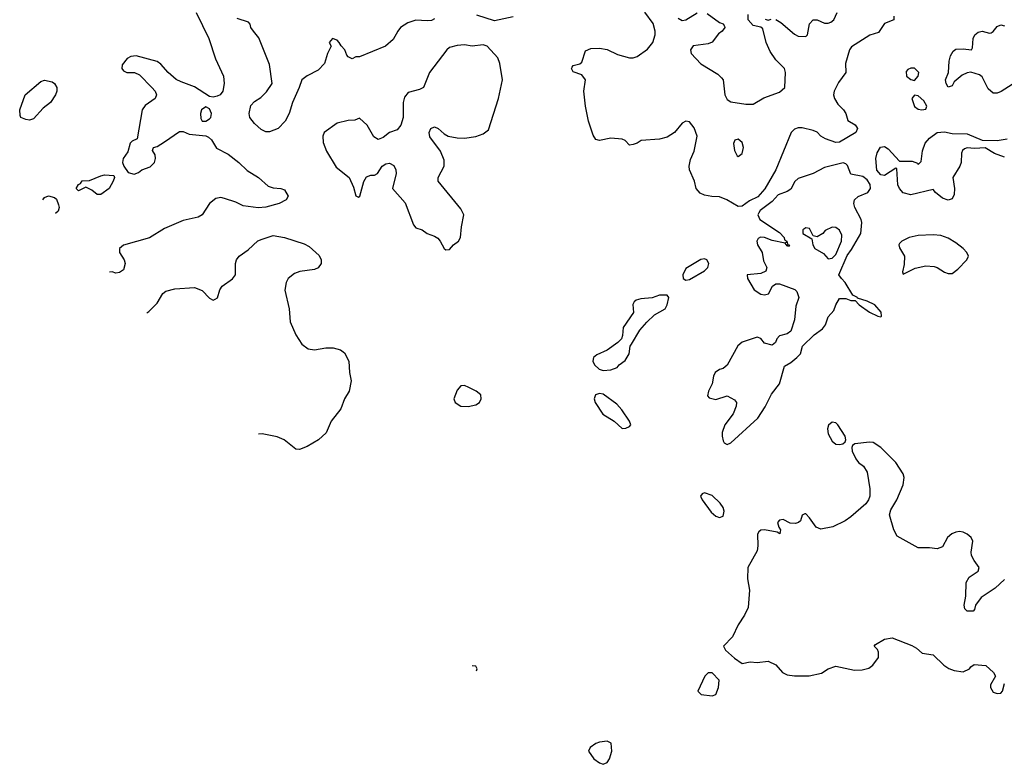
# Model space of a CAD drawing. Header units: inches. Extents: x 2221774 to 2440637, y 201306 to 357559.
# Tile 148 of 245: x 2372757 to 2378009, y 205121 to 209091. Entities that reach past the tile are written whole.
import ezdxf

# ---------------------------------------------------------------- set-up
doc = ezdxf.new("R2010")
doc.units = ezdxf.units.IN
doc.header["$MEASUREMENT"] = 0
doc.layers.add('C3270', color=7, linetype='Continuous')

msp = doc.modelspace()

# ---------------------------------------------------------------- linework, layer by layer
at = {"layer": 'C3270', "color": 5, "elevation": 20}
for points in [[(2373698.7, 209130), (2373766.6, 208990), (2373801.3, 208881.3), (2373844.5, 208790), (2373847.9, 208750), (2373840.8, 208710), (2373826.3, 208690), (2373810, 208682.7), (2373790, 208678), (2373770, 208681.3), (2373690, 208733.6), (2373618.6, 208758.6), (2373592.4, 208772.4), (2373548.8, 208808.8), (2373510, 208854), (2373490, 208867.3), (2373378, 208898), (2373350, 208894.8), (2373330, 208884.7), (2373304, 208850), (2373302, 208830), (2373310, 208818), (2373329.1, 208809.1), (2373370, 208809), (2373396.6, 208796.6), (2373462.7, 208730), (2373479.3, 208710), (2373486, 208690), (2373479.3, 208670), (2373426.2, 208633.8), (2373409.6, 208610.4), (2373384, 208456), (2373356.6, 208443.4), (2373347.3, 208432.7), (2373334.5, 208385.5), (2373309.4, 208350), (2373305.2, 208330), (2373312.7, 208310), (2373336.5, 208276.5), (2373367, 208267), (2373390, 208276.2), (2373409.1, 208290.9), (2373453.4, 208306.6), (2373477.1, 208330), (2373482.4, 208350), (2373479.3, 208370), (2373466.4, 208393.6), (2373471, 208410), (2373490, 208415.1), (2373530, 208438.9), (2373610, 208494), (2373630, 208495.1), (2373661.3, 208481.3), (2373750, 208472), (2373764.4, 208464.4), (2373779.5, 208450), (2373806.4, 208406.4), (2373870, 208374.2), (2373926.4, 208330), (2373970, 208286), (2374031.8, 208250), (2374083.3, 208203.3), (2374110, 208194.3), (2374150, 208191.5), (2374170, 208183.6), (2374189.6, 208150), (2374178, 208130), (2374140.9, 208110), (2374070.4, 208090.4), (2374030, 208087), (2373950, 208098), (2373910, 208117.3), (2373850, 208138), (2373830, 208142), (2373802.5, 208137.5), (2373770, 208110.7), (2373730, 208050.5), (2373710, 208038.4), (2373630, 208020.5), (2373530, 207977.6), (2373450, 207927.3), (2373311.7, 207888.3), (2373299.5, 207880.5), (2373289.3, 207870), (2373289.3, 207850), (2373314, 207810), (2373319.6, 207790), (2373310, 207757.3), (2373290, 207742), (2373270, 207738.8), (2373250, 207746), (2373235.8, 207745.1)], [(2377419.1, 209110), (2377419.4, 209090), (2377370.4, 209069.6), (2377337.7, 209022.3), (2377290.9, 209009.1), (2377193.6, 208946.4), (2377183, 208930), (2377162, 208858), (2377163.5, 208810), (2377123.7, 208756.3), (2377101.5, 208710), (2377097.4, 208690), (2377102.3, 208670), (2377120.6, 208640.6), (2377151.3, 208610), (2377163.2, 208590), (2377173.6, 208553.6), (2377213.3, 208530), (2377220.1, 208520.1), (2377225.4, 208510), (2377217.4, 208490), (2377130, 208438.5), (2377110, 208436.5), (2377055.2, 208455.2), (2377030.5, 208470), (2377010, 208490.3), (2376990, 208500.3), (2376930, 208514), (2376910, 208514.4), (2376890, 208507.7), (2376871.3, 208488.7), (2376789.9, 208290), (2376731.4, 208188.6), (2376694.1, 208145.9), (2376650, 208124.9), (2376610, 208097.1), (2376590, 208094.9), (2376529.5, 208130), (2376490, 208146.9), (2376448, 208148), (2376410, 208155), (2376386.1, 208166.1), (2376364.5, 208190), (2376355.6, 208230), (2376329.6, 208289.6), (2376327.1, 208310), (2376335, 208345), (2376355.4, 208390), (2376370.1, 208470.1), (2376354.5, 208514.5), (2376330, 208545.5), (2376310, 208550.5), (2376290, 208538.4), (2376249.6, 208490), (2376210, 208465), (2376170, 208453.4), (2376072.5, 208447.5), (2376050, 208432), (2376030, 208424.7), (2376010, 208422), (2375987.3, 208447.3), (2375970, 208454), (2375910, 208459.1), (2375850, 208446.8), (2375830, 208451.3), (2375815.9, 208475.9), (2375790.6, 208550), (2375774.9, 208630), (2375766.4, 208710), (2375775.8, 208770), (2375756.3, 208796.3), (2375710, 208813), (2375700.3, 208830), (2375703.2, 208836.8), (2375710, 208847), (2375744.2, 208855.8), (2375756.2, 208863.8), (2375774.4, 208925.6), (2375803.5, 208936.5), (2375850, 208939.3), (2375890, 208932.3), (2375945.4, 208905.4), (2376010, 208887.8), (2376030, 208887.6), (2376050, 208894.5), (2376105.8, 208934.2), (2376134.4, 208970), (2376146.4, 209010), (2376146.4, 209030), (2376135.5, 209070), (2376091.7, 209131.7)], [(2376270, 209099), (2376290, 209086), (2376310, 209089.5), (2376370, 209127.3)], [(2376423.2, 209123.2), (2376490, 209075.3), (2376508.7, 209068.7), (2376516.4, 209056.4), (2376518, 209050), (2376504, 209030), (2376485.1, 209014.9), (2376450, 208971), (2376430, 208962.8), (2376350, 208950.7), (2376335.3, 208930), (2376339, 208910), (2376390, 208856), (2376480.7, 208800.7), (2376501.2, 208781.2), (2376509.6, 208769.6), (2376518.5, 208690), (2376530, 208664.7), (2376550, 208653), (2376630, 208640.5), (2376670, 208639.5), (2376725.8, 208674.2), (2376810, 208703.7), (2376838, 208730), (2376841.6, 208810), (2376837.3, 208830), (2376790, 208877.1), (2376760.8, 208920.8), (2376737.8, 208970), (2376721.4, 209041.4), (2376710.7, 209050.7), (2376670, 209059.5), (2376642, 209090), (2376642, 209118)], [(2376790, 209091.8), (2376816.1, 209076.1), (2376890, 209013.3), (2376910, 209002.4), (2376950, 209002), (2376959.1, 209010), (2376970.5, 209069.5), (2376990, 209089.2), (2377010, 209089.3), (2377050, 209071.8), (2377070, 209072), (2377082.8, 209077.2), (2377099.1, 209090), (2377118, 209130)], [(2374970, 209096), (2374952.9, 209087.1), (2374930, 209084), (2374870, 209087.7), (2374826.8, 209073.2), (2374789, 209050), (2374773.2, 209030), (2374750, 208984.7), (2374708, 208950), (2374570, 208892), (2374550, 208892), (2374530, 208882), (2374510, 208892), (2374502, 208902), (2374491.3, 208930), (2374471.1, 208951.1), (2374462, 208970), (2374450, 208982), (2374426, 208990), (2374408.7, 208970), (2374418, 208950), (2374399, 208910), (2374383.1, 208856.9), (2374350, 208822), (2374290, 208791.3), (2374262, 208770), (2374248.7, 208728.7), (2374212.3, 208650), (2374195.1, 208590), (2374172.3, 208550), (2374135.1, 208510), (2374090, 208493.2), (2374070, 208493), (2374044.8, 208504.8), (2374010, 208536.5), (2373985.1, 208570), (2373980.4, 208590), (2373990, 208633.6), (2374010, 208655.1), (2374043.7, 208676.3), (2374073.7, 208706.3), (2374104, 208750), (2374090, 208852), (2374033.5, 208993.5), (2374004, 209030), (2373990.8, 209050), (2373986.8, 209066.8), (2373977.3, 209077.3), (2373916.9, 209096.9)], [(2375390, 209106.4), (2375290, 209084), (2375195.6, 209115.6)], [(2376732.7, 209092.7), (2376749.1, 209089.1), (2376766.2, 209093.8)], [(2378070, 208758), (2377992.7, 208707.3), (2377970, 208698.6), (2377950, 208699), (2377921.9, 208721.9), (2377890, 208786.8), (2377877.3, 208797.3), (2377830.6, 208810.6), (2377810, 208808), (2377784.7, 208795.3), (2377741.2, 208758.8), (2377730, 208738), (2377710, 208731.3), (2377698.8, 208750), (2377696, 208770), (2377710.6, 208809.4), (2377715.5, 208870), (2377722.4, 208897.6), (2377736.3, 208923.7), (2377750, 208933.2), (2377790, 208936), (2377834, 208930), (2377839.8, 208940.2), (2377842, 208990), (2377850.8, 209010), (2377870, 209023.7), (2377890, 209029.3), (2377930, 209019), (2377938.8, 209021.2), (2377950, 209028), (2377970, 209055.1), (2377990, 209062.7), (2378010, 209057.2)], [(2378010, 208357.3), (2377956.8, 208376.8), (2377907.3, 208407.3), (2377850, 208404), (2377810, 208406.8), (2377797.2, 208402.8), (2377786, 208394), (2377780.9, 208379.1), (2377779.3, 208330), (2377772, 208310), (2377734, 208250), (2377742.4, 208190), (2377741.8, 208158.2), (2377730, 208136.4), (2377710, 208128.5), (2377679.4, 208139.4), (2377641, 208170), (2377630, 208184.7), (2377510, 208156.5), (2377470, 208167.8), (2377450.4, 208190), (2377441, 208210), (2377435.2, 208295.2), (2377430, 208298.8), (2377370, 208260.7), (2377350, 208262.8), (2377328.5, 208288.5), (2377322.9, 208350), (2377330, 208380.9), (2377349.2, 208410.8), (2377370, 208414), (2377390, 208403.1), (2377450, 208337), (2377516.6, 208336.6), (2377546, 208326), (2377550, 208318), (2377565.4, 208334.6), (2377572.1, 208392.1), (2377587, 208433), (2377610, 208459.5), (2377650, 208489), (2377690, 208493.2), (2377730, 208484), (2377810, 208482), (2377890, 208449), (2377970, 208446), (2378024.1, 208455.9)], [(2372881.3, 208130.8), (2372890, 208142), (2372910, 208151), (2372942, 208142), (2372954, 208134), (2372964.5, 208104.5), (2372967.7, 208090), (2372963, 208070), (2372949, 208057.1)], [(2373435.1, 207528), (2373445.5, 207534.5), (2373490, 207579), (2373520.5, 207630), (2373536.5, 207643.5), (2373585.1, 207654.9), (2373690, 207662.6), (2373730, 207646), (2373770, 207606.6), (2373790, 207596), (2373799.9, 207600.1), (2373811.8, 207608.2), (2373824.9, 207650), (2373837.1, 207670), (2373891.8, 207708.2), (2373908.2, 207730), (2373908.6, 207791.4), (2373912.7, 207810), (2373927.7, 207830), (2373976.4, 207863.6), (2374028.2, 207911.8), (2374050, 207921.3), (2374110, 207939.7), (2374170, 207929.7), (2374275, 207895), (2374301, 207881), (2374353.9, 207833.9), (2374365.7, 207810), (2374365.1, 207790), (2374350, 207767.2), (2374330, 207758.3), (2374251.8, 207748.2), (2374222.4, 207737.6), (2374189.8, 207710.2), (2374178.4, 207690), (2374171.9, 207648.1), (2374194.5, 207550), (2374200.4, 207480.4), (2374229.6, 207410), (2374261.3, 207361.3), (2374296.2, 207336.2), (2374330, 207329.8), (2374390, 207340.4), (2374430, 207340.5), (2374469, 207330), (2374490, 207314.5), (2374512.4, 207270), (2374515.6, 207210), (2374524.9, 207164.9), (2374513.8, 207110), (2374488.9, 207070), (2374470, 207015.8), (2374418.4, 206950), (2374392.5, 206887.5), (2374351, 206850), (2374290, 206815.5), (2374250, 206798.9), (2374230, 206801.6), (2374167.3, 206850), (2374130, 206866.7), (2374050, 206882), (2374031.4, 206880.4)], [(2378010, 206106), (2377959.9, 206060.1), (2377886, 206010), (2377856, 205970), (2377850, 205946), (2377842, 205938), (2377810, 205938), (2377798, 205950), (2377795.3, 205970), (2377803.1, 206016.9), (2377806, 206090), (2377821.2, 206118.8), (2377868.7, 206150), (2377875.3, 206170), (2377847.3, 206207.3), (2377834, 206234), (2377831.9, 206251.9), (2377841, 206310), (2377832.4, 206330), (2377810, 206348.4), (2377790, 206357.8), (2377770, 206361.4), (2377750, 206358.2), (2377728.2, 206350), (2377705.5, 206330), (2377679.1, 206280.9), (2377650, 206269.2), (2377610, 206274.5), (2377550, 206274.5), (2377437.2, 206337.2), (2377419.6, 206370), (2377396.2, 206450), (2377402.7, 206477.3), (2377436.2, 206530), (2377469.8, 206610.2), (2377474.3, 206650), (2377468.5, 206670), (2377430.6, 206730.6), (2377350, 206809.5), (2377310, 206835.6), (2377290, 206838.4), (2377210.7, 206829.3), (2377199.6, 206820.4), (2377196, 206810), (2377197.3, 206790), (2377216.3, 206750), (2377230.8, 206730), (2377257.3, 206710), (2377278, 206678), (2377292.2, 206590), (2377292.2, 206550), (2377284.9, 206530), (2377270.4, 206510), (2377190, 206440.7), (2377160.6, 206419.4), (2377093.5, 206386.5), (2377030, 206374.5), (2377005.6, 206385.6), (2376970, 206434), (2376950, 206455.3), (2376944.7, 206455.3), (2376931.3, 206448.7), (2376921.4, 206418.6), (2376911.3, 206410), (2376894.9, 206405.1), (2376865.8, 206405.8), (2376830, 206425.1), (2376810, 206422), (2376799.3, 206410), (2376805.5, 206385.5), (2376814.8, 206370), (2376812, 206350), (2376798, 206358), (2376730, 206371.2), (2376710.4, 206369.6), (2376699.5, 206360.5), (2376692.3, 206347.7), (2376693.8, 206286.2), (2376690, 206258), (2376641, 206170), (2376638.8, 206110), (2376650.5, 206050), (2376642.8, 205957.2), (2376623.4, 205916.6), (2376590, 205864), (2376559.9, 205800.1), (2376511.3, 205750), (2376522, 205730), (2376570, 205686.8), (2376610, 205658), (2376652.9, 205667.1), (2376690, 205664), (2376750, 205670.4), (2376790.3, 205650.3), (2376824.9, 205610), (2376850, 205598.4), (2376890, 205592.7), (2376967.2, 205592.8), (2377033.4, 205606.6), (2377070, 205630.5), (2377110, 205643.1), (2377210, 205622.8), (2377250, 205623.9), (2377286.3, 205633.7), (2377308, 205650), (2377338.4, 205690), (2377338.4, 205718.4), (2377332.3, 205732.3), (2377315.3, 205750), (2377321.2, 205758.8), (2377370, 205787.3), (2377410, 205794.8), (2377514.9, 205754.9), (2377539.7, 205739.7), (2377570, 205712.4), (2377630, 205704.9), (2377685.5, 205650), (2377712.1, 205632.1), (2377740.6, 205620.6), (2377790, 205614.3), (2377822.7, 205630), (2377830, 205641), (2377847.6, 205652.4), (2377910, 205646.8), (2377950.8, 205610), (2377961, 205590), (2377935.8, 205544.2), (2377934.3, 205530), (2377950, 205505.8), (2377970, 205498.9), (2377990, 205500.5), (2377999.5, 205510), (2378009.3, 205550.7)], [(2375193.6, 205619.7), (2375198, 205630), (2375190, 205644), (2375170, 205645.1)]]:
    msp.add_lwpolyline(points, dxfattribs=at)
at = {"layer": 'C3270', "color": 5}
for points, elevation in [([(2375230, 208956), (2375170, 208949.4), (2375130, 208956), (2375090, 208952.7), (2375050, 208942.7), (2375034.8, 208930), (2374942.8, 208810), (2374910.5, 208729.5), (2374890, 208719), (2374830, 208702), (2374810, 208678), (2374802.8, 208650), (2374802, 208570), (2374790, 208528.7), (2374770, 208502.7), (2374730, 208489.3), (2374696.7, 208463.3), (2374670, 208452.7), (2374645.8, 208465.8), (2374610, 208528.7), (2374570, 208566), (2374544.7, 208555.3), (2374510, 208553.2), (2374450, 208539.3), (2374381, 208490), (2374373.4, 208470), (2374376.4, 208436.4), (2374393.4, 208390), (2374444.8, 208304.8), (2374514, 208250), (2374537.8, 208197.8), (2374550, 208152), (2374564.7, 208144.7), (2374572, 208150), (2374592.2, 208227.8), (2374606.3, 208253.7), (2374630, 208262), (2374650, 208262.4), (2374665.2, 208270), (2374690.9, 208309.1), (2374710, 208322.6), (2374730, 208325.7), (2374753.6, 208313.6), (2374764.2, 208290), (2374764.9, 208270), (2374746.4, 208190), (2374814, 208114), (2374857, 207997), (2374870, 207981.1), (2374904.7, 207970), (2374930.8, 207950.8), (2374970, 207937.3), (2374986.6, 207926.6), (2375000.5, 207910), (2375022, 207870), (2375030, 207864.4), (2375050, 207864.9), (2375070.5, 207889.5), (2375096.8, 207910), (2375108.1, 207930), (2375113.1, 207986.9), (2375126.3, 208050), (2375110, 208083.1), (2374989.5, 208230), (2374989.6, 208250), (2375022, 208310), (2375021.2, 208341.2), (2375001.2, 208390), (2374945.6, 208465.6), (2374941.2, 208490), (2374949.5, 208510.5), (2374970, 208518.8), (2374990, 208511.3), (2375021.4, 208481.4), (2375042, 208470), (2375090, 208460.7), (2375130, 208459.1), (2375190, 208468), (2375230, 208482), (2375256.9, 208503.1), (2375311, 208670), (2375333, 208770), (2375318, 208858), (2375307.5, 208887.5), (2375250, 208949.2)], 20), ([(2377530, 208833.2), (2377510, 208833.2), (2377494.4, 208825.6), (2377485.2, 208814.8), (2377486.8, 208790), (2377510, 208771), (2377530, 208766.8), (2377549.2, 208790), (2377552.3, 208810)], 20), ([(2372810, 208555.1), (2372790, 208558), (2372764, 208570), (2372760.2, 208580.2), (2372757.2, 208610), (2372786, 208690), (2372870, 208760.4), (2372890, 208768.4), (2372930, 208758.7), (2372943, 208750), (2372954.9, 208730), (2372954.9, 208710), (2372948.2, 208690), (2372922, 208650), (2372881.7, 208618.3), (2372830, 208562.7)], 20), ([(2377530, 208688.7), (2377516, 208670), (2377530, 208627.3), (2377550, 208614), (2377569, 208611), (2377590, 208614), (2377595.3, 208630), (2377578.9, 208658.9), (2377550, 208684)], 20), ([(2373750, 208626.6), (2373727.5, 208610), (2373722.4, 208590), (2373723.1, 208563.1), (2373730.3, 208550.3), (2373750, 208550.2), (2373770, 208561.4), (2373777.2, 208570), (2373780.2, 208590), (2373770, 208616)], 20), ([(2376590, 208453.3), (2376570.9, 208449.1), (2376564, 208430), (2376570, 208394), (2376584.7, 208364.7), (2376590, 208362), (2376610, 208378), (2376618, 208410), (2376610, 208436)], 40), ([(2377150, 208326.8), (2377050, 208303), (2376990, 208270.8), (2376910, 208243.4), (2376891.6, 208228.4), (2376870, 208188), (2376850, 208174), (2376802.8, 208157.2), (2376770, 208121.8), (2376706.2, 208073.8), (2376698.9, 208061.1), (2376694.7, 208050), (2376704.6, 208024.6), (2376810, 207956.5), (2376834.8, 207930), (2376837.3, 207917.3), (2376848.2, 207910), (2376843.6, 207903.6), (2376850, 207906), (2376852.8, 207892.8), (2376862.8, 207890), (2376858, 207882), (2376850, 207884.2), (2376839.5, 207899.5), (2376770, 207913.4), (2376730, 207929.2), (2376709, 207931), (2376696.5, 207923.5), (2376689.3, 207910), (2376692.3, 207890), (2376716.5, 207850), (2376725, 207805), (2376741.6, 207770), (2376737.3, 207750), (2376710, 207736.9), (2376638, 207730), (2376638.4, 207710), (2376675.5, 207650), (2376710, 207626.8), (2376730, 207622.9), (2376751.7, 207628.3), (2376772, 207670), (2376790, 207683.1), (2376810, 207682), (2376892, 207652), (2376902, 207642), (2376912, 207610), (2376897.2, 207562.8), (2376889.2, 207490), (2376870, 207429.7), (2376850, 207415), (2376810, 207405.1), (2376794.9, 207390), (2376788, 207370), (2376770, 207355.6), (2376730, 207365.2), (2376710, 207391.6), (2376690, 207398), (2376610, 207370.9), (2376587.7, 207352.3), (2376531, 207249), (2376510, 207230.8), (2376490, 207225.3), (2376466.7, 207210), (2376457.5, 207190), (2376450.2, 207150), (2376431.4, 207110), (2376425.9, 207085.9), (2376434.8, 207074.8), (2376470, 207065.3), (2376530, 207085.7), (2376570, 207063.1), (2376580.8, 207050), (2376578.8, 207030), (2376562, 206990), (2376518, 206930), (2376503.9, 206890), (2376503.6, 206870), (2376510, 206846), (2376515.1, 206835.1), (2376530, 206825.3), (2376550, 206833.8), (2376693.8, 206966.2), (2376734.2, 207025.8), (2376766.7, 207093.3), (2376810.5, 207150), (2376837.1, 207242.9), (2376870, 207262.3), (2376903.1, 207290), (2376921.5, 207310), (2376933.3, 207350), (2376994.7, 207410), (2377038.3, 207441.7), (2377055.7, 207464.3), (2377070, 207506.8), (2377099.1, 207540.9), (2377110, 207571.3), (2377130, 207604.7), (2377163.6, 207603.6), (2377190, 207594), (2377214, 207594), (2377234, 207570), (2377290, 207531.3), (2377334, 207510), (2377350, 207506), (2377354, 207510), (2377352, 207532), (2377318, 207570), (2377278, 207590), (2377226, 207606), (2377226, 207610), (2377201.2, 207621.2), (2377160.5, 207690), (2377139.6, 207710), (2377126.6, 207730), (2377170, 207833.3), (2377194.2, 207865.8), (2377243.6, 207950), (2377248.3, 208010), (2377245.7, 208025.7), (2377211.8, 208090), (2377206.1, 208110), (2377210.3, 208130), (2377230, 208148.9), (2377280.2, 208170), (2377295, 208190), (2377292.9, 208212.9), (2377277.5, 208237.5), (2377254.3, 208254.3), (2377190, 208267.6), (2377173.1, 208313.1), (2377162.8, 208322.8)], 20), ([(2373170, 208159), (2373142.7, 208182.7), (2373110, 208198), (2373070, 208178), (2373058, 208190), (2373070, 208211.3), (2373082, 208218), (2373090, 208231), (2373130, 208233.7), (2373190, 208259.1), (2373210, 208262.8), (2373259.6, 208259.6), (2373262, 208250), (2373256, 208230), (2373234, 208190), (2373190, 208159.3)], 20), ([(2377090, 207985.2), (2377054, 207966), (2377041, 207950), (2377010, 207933.2), (2376990, 207938), (2376970, 207977.2), (2376950, 207980.9), (2376934.8, 207970), (2376934, 207950), (2376982, 207922), (2376986.7, 207890), (2376998.9, 207870), (2377044.9, 207844.9), (2377070, 207815.8), (2377090, 207818.8), (2377110, 207839.2), (2377140.3, 207910), (2377141.5, 207941.5), (2377130, 207969.4), (2377110, 207982.7)], 40), ([(2377630, 207944.5), (2377550, 207939.6), (2377502, 207930), (2377462, 207910), (2377450, 207898), (2377446, 207890), (2377450, 207874), (2377476, 207830), (2377474.8, 207785.2), (2377466.4, 207746.4), (2377470, 207734), (2377534.2, 207765.8), (2377590, 207779.1), (2377635.2, 207775.2), (2377651.3, 207770), (2377690, 207744.7), (2377710, 207738), (2377730, 207738), (2377760.2, 207759.8), (2377808.7, 207810), (2377818, 207830), (2377808.7, 207850), (2377788.7, 207870), (2377750, 207901.2), (2377710, 207925.2), (2377670, 207939.3)], 20), ([(2376410, 207815.7), (2376390, 207813), (2376310, 207763.6), (2376294.6, 207730), (2376295.5, 207710), (2376310, 207701.7), (2376330, 207705.2), (2376410, 207752.4), (2376427.6, 207770), (2376433.2, 207790), (2376422.4, 207810)], 20), ([(2376210, 207622.7), (2376170, 207621.4), (2376130, 207607.3), (2376070, 207602), (2376045.3, 207594.7), (2376034, 207586), (2376028.1, 207571.9), (2376030.2, 207530), (2375975.8, 207450), (2375973.1, 207406.9), (2375967.3, 207390), (2375947.9, 207370), (2375890.6, 207329.4), (2375835.4, 207304.6), (2375817.8, 207290), (2375814.4, 207270), (2375823.2, 207250), (2375848.2, 207228.2), (2375870, 207220.6), (2375910, 207223.7), (2375944.1, 207235.9), (2375955.3, 207250), (2375986.7, 207273.3), (2376008.2, 207310), (2376014, 207350), (2376019.5, 207360.5), (2376065.4, 207434.6), (2376101.4, 207478.6), (2376143.7, 207516.3), (2376199.7, 207550), (2376211, 207570), (2376219.5, 207610)], 20), ([(2375130, 207139.7), (2375110, 207138.7), (2375090, 207115.1), (2375073, 207070), (2375079.1, 207050), (2375110, 207030.6), (2375150, 207027.7), (2375190, 207037.3), (2375209, 207050), (2375218.4, 207070), (2375216.2, 207090), (2375192.7, 207110), (2375153.2, 207130)], 20), ([(2375850, 207098.4), (2375828.6, 207091.4), (2375822, 207070), (2375827.1, 207050), (2375867.2, 206987.2), (2375927.4, 206950), (2375970, 206911.7), (2375990, 206913.6), (2376010, 206922.3), (2376016.1, 206930), (2376009.7, 206950), (2375969, 207010), (2375941.5, 207041.5), (2375870, 207094.2)], 20), ([(2377090, 206944), (2377070.9, 206929.1), (2377066, 206910), (2377070, 206882), (2377090, 206842.8), (2377110, 206828), (2377130, 206825.5), (2377148, 206830), (2377160.4, 206839.6), (2377164, 206850), (2377159.3, 206870), (2377121.2, 206930), (2377110, 206941.2)], 20), ([(2376410, 206568.5), (2376397.8, 206562.2), (2376388, 206550), (2376397.6, 206530), (2376445.3, 206465.3), (2376470, 206444.4), (2376490, 206436.4), (2376510, 206444), (2376515.4, 206470), (2376509.7, 206490), (2376493.6, 206513.6), (2376450, 206553.6)], 20), ([(2376450, 205608), (2376430, 205608), (2376412, 205590), (2376374, 205510), (2376392.7, 205492.7), (2376450, 205486), (2376470, 205492), (2376484, 205530), (2376488.4, 205568.4)], 20), ([(2375890, 205243.6), (2375850, 205238.9), (2375830, 205231.2), (2375799.3, 205210), (2375790.4, 205190), (2375819, 205150), (2375850, 205128.6), (2375870, 205120.7), (2375890, 205130.4), (2375902.2, 205150), (2375915.1, 205190), (2375912.6, 205232.6)], 20)]:
    msp.add_lwpolyline(points, close=True, dxfattribs=dict(at, elevation=elevation))

doc.saveas('drawing.dxf')
